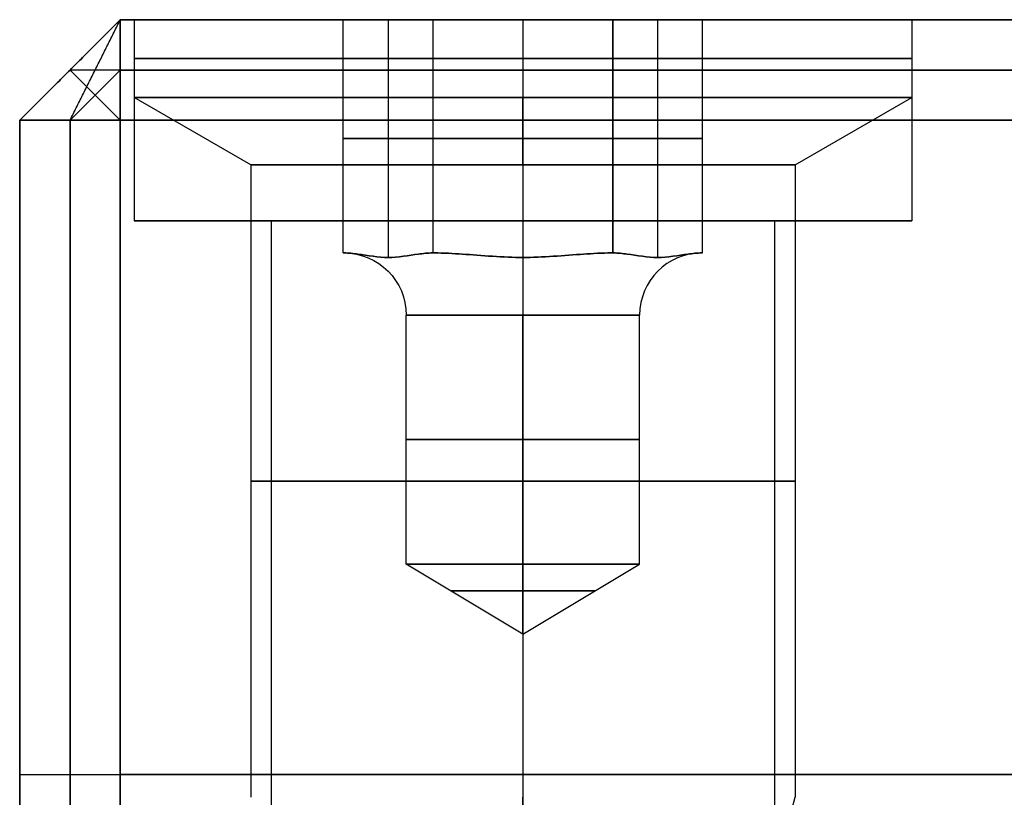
# Model space of a CAD drawing. Header units: millimetres. Extents: x -646 to 654, y -203 to 198.
# Tile 17 of 256: x -646.38 to -636.6, y 141.61 to 149.34. Entities that reach past the tile are written whole.
import ezdxf

# ---------------------------------------------------------------- set-up
doc = ezdxf.new("R2010")
doc.units = ezdxf.units.MM
doc.layers.add('Default', color=7, linetype='Continuous', true_color=0x000000)

msp = doc.modelspace()

# ---------------------------------------------------------------- linework, layer by layer
at = {"layer": 'Default'}
for p, q in [((-645.3844, 149.3403, 1170.8222), (652.6156, 149.3403, 1170.8222)), ((652.6156, 149.3403, 772.8222), (-645.3844, 149.3403, 772.8222)), ((-645.3844, 149.3403, 772.8222), (-645.3844, 149.3403, 1170.8222)), ((652.6156, 149.3403, 971.8222), (-645.3844, 149.3403, 971.8222)), ((-645.248, 147.3403, 845.8222), (-643.8844, 147.3403, 845.8222)), ((-641.3844, 147.3403, 841.9586), (-641.3844, 147.3403, 843.3222)), ((-641.3844, 147.3403, 848.3222), (-641.3844, 147.3403, 849.6858)), ((-638.8844, 147.3403, 845.8222), (-637.5208, 147.3403, 845.8222))]:
    msp.add_line(p, q, dxfattribs=at)
at = {"layer": 'Default', "color": 9, "true_color": 0xbebcba}
for p, q in [((-645.248, 149.3403, 845.8222), (-643.1689, 149.3403, 845.8222)), ((-645.248, 149.3403, 845.8222), (-645.248, 148.5676, 845.8222)), ((-642.7227, 149.3403, 845.0495), (-642.7227, 146.9771, 845.0495)), ((-642.7227, 149.3403, 846.5949), (-642.7227, 146.9771, 846.5949)), ((-641.3844, 149.3403, 844.2768), (-641.3844, 146.9771, 844.2768)), ((-641.3844, 149.3403, 847.3677), (-641.3844, 146.9771, 847.3677)), ((-641.3844, 149.3403, 841.9586), (-641.3844, 149.3403, 844.2768)), ((-641.3844, 149.3403, 847.3677), (-641.3844, 149.3403, 849.6858)), ((-641.3844, 149.3403, 849.6858), (-641.3844, 148.5676, 849.6858)), ((-641.3844, 149.3403, 841.9586), (-641.3844, 148.5676, 841.9586)), ((-640.046, 149.3403, 846.5949), (-640.046, 146.9771, 846.5949)), ((-640.046, 149.3403, 845.0495), (-640.046, 146.9771, 845.0495)), ((-639.5998, 149.3403, 845.8222), (-637.5208, 149.3403, 845.8222)), ((-637.5208, 149.3403, 845.8222), (-637.5208, 148.5676, 845.8222)), ((-644.0889, 147.8984, 845.8222), (-645.248, 148.5676, 845.8222)), ((-641.3844, 147.8984, 848.5267), (-641.3844, 148.5676, 849.6858)), ((-641.3844, 147.8984, 843.1177), (-641.3844, 148.5676, 841.9586)), ((-638.6798, 147.8984, 845.8222), (-637.5208, 148.5676, 845.8222)), ((-643.1689, 148.1587, 845.8222), (-642.2766, 148.1587, 844.2768)), ((-642.2766, 148.1587, 847.3677), (-643.1689, 148.1587, 845.8222)), ((-642.2766, 148.1587, 844.2768), (-640.4921, 148.1587, 844.2768)), ((-640.4921, 148.1587, 847.3677), (-642.2766, 148.1587, 847.3677)), ((-639.5998, 148.1587, 845.8222), (-640.4921, 148.1587, 847.3677)), ((-640.4921, 148.1587, 844.2768), (-639.5998, 148.1587, 845.8222)), ((-644.0889, 147.8984, 845.8222), (-644.0889, 141.6131, 845.8222)), ((-641.3844, 147.8984, 848.5267), (-641.3844, 141.6131, 848.5267)), ((-641.3844, 147.8984, 843.1177), (-641.3844, 141.6131, 843.1177)), ((-638.6798, 147.8984, 845.8222), (-638.6798, 141.6131, 845.8222)), ((-643.1689, 147.0222, 845.8222), (-643.1616, 147.0222, 845.8222)), ((-643.1652, 147.0222, 845.8285), (-643.1652, 147.0222, 845.8159)), ((-642.2803, 147.0222, 844.2831), (-642.2731, 147.0222, 844.2831)), ((-642.2803, 147.0222, 847.3613), (-642.2731, 147.0222, 847.3613)), ((-642.273, 147.0222, 844.2831), (-642.273, 147.0222, 844.2768)), ((-642.273, 147.0222, 847.3677), (-642.273, 147.0222, 847.3614)), ((-640.4958, 147.0222, 844.2831), (-640.4958, 147.0222, 844.2768)), ((-640.4958, 147.0222, 847.3677), (-640.4958, 147.0222, 847.3614)), ((-640.4957, 147.0222, 844.2831), (-640.4884, 147.0222, 844.2831)), ((-640.4957, 147.0222, 847.3613), (-640.4884, 147.0222, 847.3613)), ((-639.6071, 147.0222, 845.8222), (-639.5998, 147.0222, 845.8222)), ((-639.6035, 147.0222, 845.8285), (-639.6035, 147.0222, 845.8159)), ((-642.5434, 143.9313, 845.8222), (-642.5434, 146.404, 845.8222)), ((-641.3844, 143.9313, 844.6631), (-641.3844, 146.404, 844.6631)), ((-641.3844, 143.9313, 846.9813), (-641.3844, 146.404, 846.9813)), ((-640.2253, 143.9313, 845.8222), (-640.2253, 146.404, 845.8222)), ((-641.3844, 143.2348, 845.8222), (-642.5434, 143.9313, 845.8222)), ((-641.3844, 143.2348, 845.8222), (-640.2253, 143.9313, 845.8222)), ((-641.3844, 143.2348, 845.8222), (-641.3844, 143.9313, 844.6631)), ((-641.3844, 143.2348, 845.8222), (-641.3844, 143.9313, 846.9813)), ((-641.3844, 140.2994, 848.1747), (-641.3844, 141.6131, 848.5267)), ((-641.3844, 139.3092, 843.735), (-641.3844, 141.6131, 843.1177)), ((-639.4373, 138.7863, 845.8222), (-638.6798, 141.6131, 845.8222))]:
    msp.add_line(p, q, dxfattribs=at)
at = {"layer": 'Default', "color": 9, "true_color": 0xbebcba, "extrusion": (0, -1, 0)}
for centre, radius in [((-641.3844, 845.8222, -148.954), 3.8636), ((-641.3844, 845.8222, -144.7558), 2.7045)]:
    msp.add_circle(centre, radius, dxfattribs=at)
at = {"layer": 'Default', "color": 9, "true_color": 0xbebcba, "extrusion": (0, 1, 0)}
for centre, radius in [((641.3844, 845.8222, 145.1676), 1.1591), ((641.3844, 845.8222, 143.6643), 0.7147)]:
    msp.add_circle(centre, radius, dxfattribs=at)
for centre, radius, start, end in [((641.3844, 845.8222, 149.3403), 3.8636, 270, 90), ((641.3844, 845.8222, 148.5676), 3.8636, 90, 180), ((641.3844, 845.8222, 148.5676), 3.8636, 180, 270), ((641.3844, 845.8222, 147.8984), 2.7045, 270, 0), ((641.3844, 845.8222, 147.8984), 2.7045, 0, 90), ((641.3844, 845.8222, 147.0222), 1.7773, 359.59185, 0.40815), ((641.3844, 845.8222, 147.0222), 1.7773, 359.59185, 0.40815), ((641.3844, 845.8222, 147.0222), 1.7773, 299.59185, 300.40815), ((641.3844, 845.8222, 147.0222), 1.7773, 59.59185, 60.40815), ((641.3844, 845.8222, 147.0222), 1.7773, 59.59185, 60.40815), ((641.3844, 845.8222, 147.0222), 1.7773, 119.59185, 120.40815), ((641.3844, 845.8222, 147.0222), 1.7773, 239.59185, 240.40815), ((641.3844, 845.8222, 147.0222), 1.7773, 119.59185, 120.40815), ((641.3844, 845.8222, 147.0222), 1.7773, 179.59185, 180.40815), ((641.3844, 845.8222, 147.0222), 1.7773, 179.59185, 180.40815), ((641.3844, 845.8222, 143.9313), 1.1591, 270, 90)]:
    msp.add_arc(centre, radius, start, end, dxfattribs=at)
at = {"layer": 'Default', "color": 9, "true_color": 0xbebcba, "extrusion": (0, -1, 0)}
for centre, radius, start, end in [((-641.3844, 845.8222, -149.3403), 3.8636, 270, 0), ((-641.3844, 845.8222, -149.3403), 3.8636, 0, 90), ((-641.3844, 845.8222, -148.5676), 3.8636, 90, 180), ((-641.3844, 845.8222, -148.5676), 3.8636, 180, 270), ((-641.3844, 845.8222, -147.8984), 2.7045, 270, 0), ((-641.3844, 845.8222, -147.8984), 2.7045, 0, 90), ((-641.3844, 845.8222, -146.404), 1.1591, 90, 270), ((-641.3844, 845.8222, -146.404), 1.1591, 270, 90), ((-641.3844, 845.8222, -143.9313), 1.1591, 0, 90), ((-641.3844, 845.8222, -143.9313), 1.1591, 270, 0)]:
    msp.add_arc(centre, radius, start, end, dxfattribs=at)
at = {"layer": 'Default', "color": 9, "true_color": 0xbebcba, "extrusion": (0, 0, -1)}
msp.add_arc((643.1616, 146.404, -845.8222), 0.6182, 90, 180, dxfattribs=at)
at = {"layer": 'Default', "color": 9, "true_color": 0xbebcba, "extrusion": (-1, 0, 0)}
msp.add_arc((-146.404, 847.5995, 641.3844), 0.6182, 202.02431, 270, dxfattribs=at)
at = {"layer": 'Default', "color": 9, "true_color": 0xbebcba, "extrusion": (1, 0, 0)}
msp.add_arc((146.404, 844.045, -641.3844), 0.6182, 22.02431, 90, dxfattribs=at)
at = {"layer": 'Default', "color": 9, "true_color": 0xbebcba}
msp.add_arc((-639.6071, 146.404, 845.8222), 0.6182, 90, 180, dxfattribs=at)
at = {"layer": 'Default'}
for points in [[(-646.3844, 148.3403, 1170.8222), (-645.8844, 148.8403, 1170.8222), (-645.3844, 149.3403, 1170.8222)], [(-645.3844, 149.3403, 772.8222), (-645.8844, 148.8403, 772.8222), (-646.3844, 148.3403, 772.8222)], [(-646.3844, 148.3403, 971.8222), (-645.8844, 148.8403, 971.8222), (-645.3844, 149.3403, 971.8222)], [(-645.8844, 148.3403, 1171.3222), (-645.6344, 148.8403, 1171.0722), (-645.3844, 149.3403, 1170.8222)], [(-645.3844, 149.3403, 1170.8222), (-645.3844, 148.8403, 1171.3222), (-645.3844, 148.3403, 1171.8222)], [(-645.3844, 148.3403, 771.8222), (-645.3844, 148.8403, 772.3222), (-645.3844, 149.3403, 772.8222)], [(-645.248, 149.3403, 845.8222), (-645.248, 148.3403, 845.8222), (-645.248, 147.3403, 845.8222)], [(-641.3844, 149.3403, 849.6858), (-641.3844, 148.3403, 849.6858), (-641.3844, 147.3403, 849.6858)], [(-641.3844, 149.3403, 841.9586), (-641.3844, 148.3403, 841.9586), (-641.3844, 147.3403, 841.9586)], [(-637.5208, 149.3403, 845.8222), (-637.5208, 148.3403, 845.8222), (-637.5208, 147.3403, 845.8222)], [(-645.8844, 148.8403, 772.8222), (-645.8844, 148.8403, 971.8222), (-645.8844, 148.8403, 1170.8222)], [(-645.3844, 148.8403, 1171.3222), (-645.6344, 148.8403, 1171.0722), (-645.8844, 148.8403, 1170.8222)], [(-645.3844, 148.8403, 772.3222), (-645.6344, 148.5903, 772.3222), (-645.8844, 148.3403, 772.3222)], [(-645.8844, 148.8403, 772.8222), (-645.6344, 148.5903, 772.3222), (-645.3844, 148.3403, 771.8222)], [(-645.3844, 148.8403, 1171.3222), (3.6156, 148.8403, 1171.3222), (652.6156, 148.8403, 1171.3222)], [(652.6156, 148.8403, 772.3222), (3.6156, 148.8403, 772.3222), (-645.3844, 148.8403, 772.3222)], [(-646.3844, 148.3403, 772.8222), (-646.3844, 148.3403, 971.8222), (-646.3844, 148.3403, 1170.8222)], [(-646.3844, 148.3403, 1170.8222), (-646.3844, 141.8403, 1170.8222), (-646.3844, 135.3403, 1170.8222)], [(-646.3844, 135.3403, 772.8222), (-646.3844, 141.8403, 772.8222), (-646.3844, 148.3403, 772.8222)], [(-646.3844, 148.3403, 772.8222), (-645.8844, 148.3403, 772.3222), (-645.3844, 148.3403, 771.8222)], [(-645.3844, 148.3403, 1171.8222), (-645.8844, 148.3403, 1171.3222), (-646.3844, 148.3403, 1170.8222)], [(-646.3844, 135.3403, 971.8222), (-646.3844, 141.8403, 971.8222), (-646.3844, 148.3403, 971.8222)], [(-645.8844, 148.3403, 1171.3222), (-645.8844, 141.8403, 1171.3222), (-645.8844, 135.3403, 1171.3222)], [(-645.8844, 135.3403, 772.3222), (-645.8844, 141.8403, 772.3222), (-645.8844, 148.3403, 772.3222)], [(-645.3844, 148.3403, 1171.8222), (3.6156, 148.3403, 1171.8222), (652.6156, 148.3403, 1171.8222)], [(-645.3844, 148.3403, 1171.8222), (-645.3844, 141.8403, 1171.8222), (-645.3844, 135.3403, 1171.8222)], [(652.6156, 148.3403, 771.8222), (3.6156, 148.3403, 771.8222), (-645.3844, 148.3403, 771.8222)], [(-645.3844, 135.3403, 771.8222), (-645.3844, 141.8403, 771.8222), (-645.3844, 148.3403, 771.8222)], [(-643.8844, 147.3403, 845.8222), (-643.8844, 140.8403, 845.8222), (-643.8844, 134.3403, 845.8222)], [(-641.3844, 147.3403, 848.3222), (-641.3844, 140.8403, 848.3222), (-641.3844, 134.3403, 848.3222)], [(-641.3844, 147.3403, 843.3222), (-641.3844, 140.8403, 843.3222), (-641.3844, 134.3403, 843.3222)], [(-638.8844, 147.3403, 845.8222), (-638.8844, 140.8403, 845.8222), (-638.8844, 134.3403, 845.8222)], [(-646.3844, 141.8403, 772.8222), (-646.3844, 141.8403, 971.8222), (-646.3844, 141.8403, 1170.8222)], [(-646.3844, 141.8403, 1170.8222), (-645.8844, 141.8403, 1171.3222), (-645.3844, 141.8403, 1171.8222)], [(-646.3844, 141.8403, 772.8222), (-645.8844, 141.8403, 772.3222), (-645.3844, 141.8403, 771.8222)], [(-645.3844, 141.8403, 1171.8222), (3.6156, 141.8403, 1171.8222), (652.6156, 141.8403, 1171.8222)], [(652.6156, 141.8403, 771.8222), (3.6156, 141.8403, 771.8222), (-645.3844, 141.8403, 771.8222)]]:
    msp.add_open_spline(points, degree=2, dxfattribs=at)
for points, knots in [([(-637.5208, 149.3403, 845.8222), (-637.5208, 149.3403, 849.6858), (-641.3844, 149.3403, 849.6858), (-645.248, 149.3403, 849.6858), (-645.248, 149.3403, 845.8222), (-645.248, 149.3403, 841.9586), (-641.3844, 149.3403, 841.9586), (-637.5208, 149.3403, 841.9586), (-637.5208, 149.3403, 845.8222)], [7.853982, 7.853982, 7.853982, 15.707963, 15.707963, 23.561945, 23.561945, 31.415927, 31.415927, 39.269908, 39.269908, 39.269908]), ([(-637.5208, 148.3403, 845.8222), (-637.5208, 148.3403, 849.6858), (-641.3844, 148.3403, 849.6858), (-645.248, 148.3403, 849.6858), (-645.248, 148.3403, 845.8222), (-645.248, 148.3403, 841.9586), (-641.3844, 148.3403, 841.9586), (-637.5208, 148.3403, 841.9586), (-637.5208, 148.3403, 845.8222)], [7.853982, 7.853982, 7.853982, 15.707963, 15.707963, 23.561945, 23.561945, 31.415927, 31.415927, 39.269908, 39.269908, 39.269908]), ([(-637.5208, 147.3403, 845.8222), (-637.5208, 147.3403, 849.6858), (-641.3844, 147.3403, 849.6858), (-645.248, 147.3403, 849.6858), (-645.248, 147.3403, 845.8222), (-645.248, 147.3403, 841.9586), (-641.3844, 147.3403, 841.9586), (-637.5208, 147.3403, 841.9586), (-637.5208, 147.3403, 845.8222)], [7.853982, 7.853982, 7.853982, 15.707963, 15.707963, 23.561945, 23.561945, 31.415927, 31.415927, 39.269908, 39.269908, 39.269908]), ([(-638.8844, 147.3403, 845.8222), (-638.8844, 147.3403, 848.3222), (-641.3844, 147.3403, 848.3222), (-643.8844, 147.3403, 848.3222), (-643.8844, 147.3403, 845.8222), (-643.8844, 147.3403, 843.3222), (-641.3844, 147.3403, 843.3222), (-638.8844, 147.3403, 843.3222), (-638.8844, 147.3403, 845.8222)], [0, 0, 0, 5.497787, 5.497787, 10.995574, 10.995574, 16.493361, 16.493361, 21.991149, 21.991149, 21.991149])]:
    msp.add_rational_spline(points, [1, 0.707106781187, 1, 0.707106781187, 1, 0.707106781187, 1, 0.707106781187, 1], degree=2, knots=knots, dxfattribs=at)
at = {"layer": 'Default', "color": 9, "true_color": 0xbebcba}
for points in [[(-643.1689, 149.3403, 845.8222), (-642.7227, 149.3403, 845.0495), (-642.2766, 149.3403, 844.2768)], [(-643.1689, 147.0222, 845.8222), (-643.1689, 148.1812, 845.8222), (-643.1689, 149.3403, 845.8222)], [(-642.2766, 149.3403, 847.3677), (-642.7227, 149.3403, 846.5949), (-643.1689, 149.3403, 845.8222)], [(-642.2766, 149.3403, 844.2768), (-641.3844, 149.3403, 844.2768), (-640.4921, 149.3403, 844.2768)], [(-642.2766, 147.0222, 844.2768), (-642.2766, 148.1812, 844.2768), (-642.2766, 149.3403, 844.2768)], [(-642.2766, 147.0222, 847.3677), (-642.2766, 148.1812, 847.3677), (-642.2766, 149.3403, 847.3677)], [(-640.4921, 149.3403, 847.3677), (-641.3844, 149.3403, 847.3677), (-642.2766, 149.3403, 847.3677)], [(-640.4921, 149.3403, 844.2768), (-640.4921, 148.1812, 844.2768), (-640.4921, 147.0222, 844.2768)], [(-640.4921, 147.0222, 847.3677), (-640.4921, 148.1812, 847.3677), (-640.4921, 149.3403, 847.3677)], [(-639.5998, 149.3403, 845.8222), (-640.046, 149.3403, 846.5949), (-640.4921, 149.3403, 847.3677)], [(-640.4921, 149.3403, 844.2768), (-640.046, 149.3403, 845.0495), (-639.5998, 149.3403, 845.8222)], [(-639.5998, 147.0222, 845.8222), (-639.5998, 148.1812, 845.8222), (-639.5998, 149.3403, 845.8222)], [(-643.1689, 147.0222, 845.8222), (-643.1652, 147.0222, 845.8159), (-643.1616, 147.0222, 845.8096)], [(-643.1616, 147.0222, 845.8349), (-643.1652, 147.0222, 845.8285), (-643.1689, 147.0222, 845.8222)], [(-642.2839, 147.0222, 844.2894), (-642.2803, 147.0222, 844.2831), (-642.2766, 147.0222, 844.2768)], [(-642.2766, 147.0222, 847.3677), (-642.2803, 147.0222, 847.3613), (-642.2839, 147.0222, 847.355)], [(-642.2766, 147.0222, 844.2768), (-642.2693, 147.0222, 844.2768), (-642.262, 147.0222, 844.2768)], [(-642.262, 147.0222, 847.3677), (-642.2693, 147.0222, 847.3677), (-642.2766, 147.0222, 847.3677)], [(-640.5067, 147.0222, 844.2768), (-640.4994, 147.0222, 844.2768), (-640.4921, 147.0222, 844.2768)], [(-640.5067, 147.0222, 847.3677), (-640.4994, 147.0222, 847.3677), (-640.4921, 147.0222, 847.3677)], [(-640.4921, 147.0222, 847.3677), (-640.4884, 147.0222, 847.3613), (-640.4848, 147.0222, 847.355)], [(-640.4921, 147.0222, 844.2768), (-640.4884, 147.0222, 844.2831), (-640.4848, 147.0222, 844.2894)], [(-639.5998, 147.0222, 845.8222), (-639.6035, 147.0222, 845.8285), (-639.6072, 147.0222, 845.8349)], [(-639.6072, 147.0222, 845.8096), (-639.6035, 147.0222, 845.8159), (-639.5998, 147.0222, 845.8222)]]:
    msp.add_open_spline(points, degree=2, dxfattribs=at)
for points, knots in [([(-642.2839, 147.0222, 844.2894), (-642.3268, 147.0222, 844.3637), (-642.3781, 147.0168, 844.4526), (-642.5152, 146.9974, 844.69), (-642.6282, 146.9771, 844.8857), (-642.8173, 146.9771, 845.2133), (-642.9303, 146.9974, 845.409), (-643.0674, 147.0168, 845.6464), (-643.1187, 147.0222, 845.7353), (-643.1616, 147.0222, 845.8096)], [-2.276069, -2.276069, -2.276069, -2.276069, -1.921118, -1.921118, -1.138035, -1.138035, -0.354951, -0.354951, 0, 0, 0, 0]), ([(-643.1616, 147.0222, 845.8349), (-643.1187, 147.0222, 845.9091), (-643.0674, 147.0168, 845.9981), (-642.9303, 146.9974, 846.2355), (-642.8173, 146.9771, 846.4312), (-642.6282, 146.9771, 846.7587), (-642.5152, 146.9974, 846.9544), (-642.3781, 147.0168, 847.1918), (-642.3268, 147.0222, 847.2808), (-642.2839, 147.0222, 847.355)], [-2.276069, -2.276069, -2.276069, -2.276069, -1.921118, -1.921118, -1.138035, -1.138035, -0.354951, -0.354951, 0, 0, 0, 0]), ([(-641.3844, 146.9771, 844.2768), (-641.5735, 146.9771, 844.2768), (-641.7995, 146.9974, 844.2768), (-642.0736, 147.0168, 844.2768), (-642.1763, 147.0222, 844.2768), (-642.262, 147.0222, 844.2768)], [-1.138035, -1.138035, -1.138035, -1.138035, -0.354951, -0.354951, 0, 0, 0, 0]), ([(-642.262, 147.0222, 847.3677), (-642.1763, 147.0222, 847.3677), (-642.0736, 147.0168, 847.3677), (-641.7995, 146.9974, 847.3677), (-641.5735, 146.9771, 847.3677), (-641.3844, 146.9771, 847.3677)], [-2.276069, -2.276069, -2.276069, -2.276069, -1.921118, -1.921118, -1.138035, -1.138035, -1.138035, -1.138035]), ([(-640.5067, 147.0222, 844.2768), (-640.5924, 147.0222, 844.2768), (-640.6951, 147.0168, 844.2768), (-640.9693, 146.9974, 844.2768), (-641.1953, 146.9771, 844.2768), (-641.3844, 146.9771, 844.2768)], [-1.138035, -1.138035, -1.138035, -1.138035, -0.783084, -0.783084, 0, 0, 0, 0]), ([(-641.3844, 146.9771, 847.3677), (-641.1953, 146.9771, 847.3677), (-640.9693, 146.9974, 847.3677), (-640.6951, 147.0168, 847.3677), (-640.5924, 147.0222, 847.3677), (-640.5067, 147.0222, 847.3677)], [-1.138035, -1.138035, -1.138035, -1.138035, -0.354951, -0.354951, 0, 0, 0, 0]), ([(-640.4848, 147.0222, 847.355), (-640.4419, 147.0222, 847.2808), (-640.3906, 147.0168, 847.1918), (-640.2535, 146.9974, 846.9544), (-640.1405, 146.9771, 846.7587), (-639.9514, 146.9771, 846.4312), (-639.8384, 146.9974, 846.2355), (-639.7014, 147.0168, 845.9981), (-639.65, 147.0222, 845.9091), (-639.6072, 147.0222, 845.8349)], [-2.276069, -2.276069, -2.276069, -2.276069, -1.921118, -1.921118, -1.138035, -1.138035, -0.354951, -0.354951, 0, 0, 0, 0]), ([(-639.6072, 147.0222, 845.8096), (-639.65, 147.0222, 845.7353), (-639.7014, 147.0168, 845.6464), (-639.8384, 146.9974, 845.409), (-639.9514, 146.9771, 845.2133), (-640.1405, 146.9771, 844.8857), (-640.2535, 146.9974, 844.69), (-640.3906, 147.0168, 844.4526), (-640.4419, 147.0222, 844.3637), (-640.4848, 147.0222, 844.2894)], [-2.276069, -2.276069, -2.276069, -2.276069, -1.921118, -1.921118, -1.138035, -1.138035, -0.354951, -0.354951, 0, 0, 0, 0])]:
    msp.add_open_spline(points, degree=3, knots=knots, dxfattribs=at)

doc.saveas('drawing.dxf')
